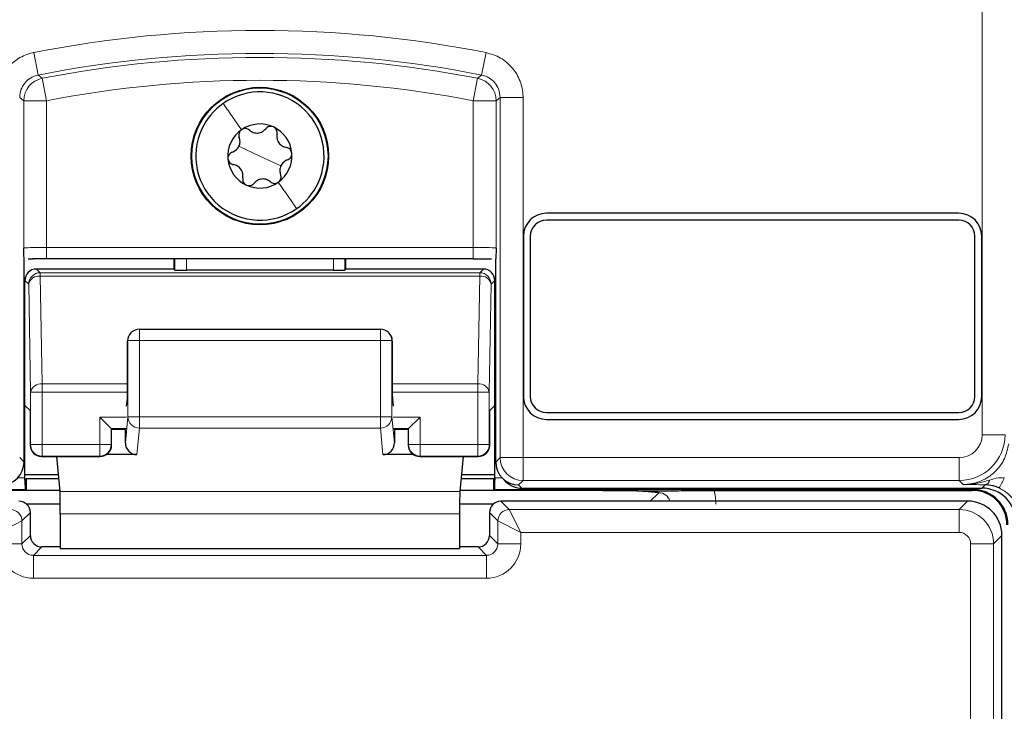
# Model space of a CAD drawing. Header units: millimetres. Extents: x 5 to 418, y 2 to 292.
# Tile 11 of 67: x 70 to 84, y 187 to 197. Entities that reach past the tile are written whole.
import ezdxf

# ---------------------------------------------------------------- set-up
doc = ezdxf.new("R2010")
doc.units = ezdxf.units.MM

msp = doc.modelspace()

# ---------------------------------------------------------------- linework, layer by layer
at = {"color": 7, "linetype": 'Continuous', "lineweight": 18}
for p, q in [((83.9616, 190.6669), (83.9616, 218.5563)), ((70.1658, 196.2291), (70.2303, 195.9021)), ((76.7459, 196.2291), (76.6813, 195.9021)), ((70.2896, 195.8542), (70.3532, 195.527)), ((76.622, 195.8542), (76.5584, 195.527)), ((70.0199, 193.384), (70.0199, 195.527)), ((70.0199, 195.527), (70.3532, 195.527)), ((70.3532, 195.527), (70.3532, 193.3926)), ((76.5584, 195.527), (76.8917, 195.527)), ((76.5584, 193.3926), (76.5584, 195.527)), ((76.8917, 195.527), (76.8917, 193.384)), ((76.9501, 190.3336), (76.9501, 195.5751)), ((77.2834, 195.5751), (76.9501, 195.5751)), ((77.2834, 195.5751), (77.2834, 190.3336)), ((73.4558, 194.723), (73.1512, 194.8652)), ((73.4558, 194.723), (73.7605, 194.5809)), ((70.3532, 193.226), (70.3532, 193.3926)), ((70.3532, 193.3926), (76.5584, 193.3926)), ((76.5584, 193.226), (76.5584, 193.3926)), ((72.2196, 193.0637), (72.2196, 193.226)), ((72.3863, 193.226), (72.3863, 193.0608)), ((74.5254, 193.0608), (74.5254, 193.226)), ((74.692, 193.226), (74.692, 193.0637)), ((70.2048, 193.0783), (70.2589, 193.0242)), ((76.6528, 193.0242), (76.7069, 193.0783)), ((70.2589, 193.0242), (70.2589, 192.9754)), ((70.2589, 193.0242), (76.6528, 193.0242)), ((70.2589, 192.9754), (70.2863, 191.4052)), ((70.2589, 192.9754), (76.6528, 192.9754)), ((76.6254, 191.4052), (76.6528, 192.9754)), ((76.6528, 192.9754), (76.6528, 193.0242)), ((70.0922, 192.8575), (70.0381, 192.9116)), ((70.1196, 191.2873), (70.0922, 192.8575)), ((76.8194, 192.8575), (76.792, 191.2873)), ((76.8735, 192.9116), (76.8194, 192.8575)), ((71.7029, 192.0367), (71.7029, 192.2034)), ((75.2087, 192.0367), (75.2087, 192.2034)), ((71.5363, 192.0367), (71.5304, 192.0309)), ((71.5363, 190.928), (71.5363, 192.0367)), ((71.5363, 192.0367), (71.7029, 192.0367)), ((71.7029, 192.0367), (71.7029, 190.928)), ((75.2087, 192.0367), (71.7029, 192.0367)), ((75.2087, 190.928), (75.2087, 192.0367)), ((75.2087, 192.0367), (75.3753, 192.0367)), ((75.3753, 192.0367), (75.3753, 190.928)), ((75.3812, 192.0309), (75.3753, 192.0367)), ((70.2863, 191.4052), (70.2863, 191.2873)), ((70.2863, 191.4052), (71.5304, 191.4052)), ((75.3812, 191.4052), (76.6254, 191.4052)), ((76.6254, 191.2873), (76.6254, 191.4052)), ((70.1196, 190.523), (70.1196, 191.2873)), ((70.2863, 191.2873), (70.1196, 191.2873)), ((70.2863, 191.2873), (70.2863, 190.523)), ((70.2863, 191.2873), (71.5302, 191.2873)), ((75.3814, 191.2873), (76.6254, 191.2873)), ((76.6254, 190.523), (76.6254, 191.2873)), ((76.792, 191.2873), (76.6254, 191.2873)), ((76.792, 191.2873), (76.792, 190.523)), ((71.5159, 190.923), (71.1254, 190.923)), ((71.1254, 190.523), (71.1254, 190.923)), ((71.4996, 190.5468), (71.5363, 190.928)), ((71.5363, 190.928), (71.7029, 190.928)), ((71.7029, 190.764), (71.7029, 190.928)), ((71.7029, 190.928), (75.2087, 190.928)), ((75.2087, 190.928), (75.3753, 190.928)), ((75.2087, 190.764), (75.2087, 190.928)), ((75.3753, 190.928), (75.412, 190.5468)), ((75.7863, 190.923), (75.3958, 190.923)), ((75.7863, 190.923), (75.7863, 190.523)), ((71.513, 190.7563), (71.292, 190.7563)), ((71.292, 190.7563), (71.292, 190.523)), ((71.7029, 190.764), (71.6658, 190.378)), ((75.2087, 190.764), (71.7029, 190.764)), ((75.2459, 190.378), (75.2087, 190.764)), ((75.6196, 190.7563), (75.3986, 190.7563)), ((75.6196, 190.523), (75.6196, 190.7563)), ((84.2949, 190.6669), (83.9616, 190.6669)), ((70.1133, 190.5166), (70.1196, 190.523)), ((70.2863, 190.523), (70.1196, 190.523)), ((70.2863, 190.523), (71.1254, 190.523)), ((70.2863, 190.523), (70.2863, 190.3563)), ((71.1254, 190.3563), (71.1254, 190.523)), ((71.292, 190.523), (71.1254, 190.523)), ((71.292, 190.523), (71.2984, 190.5166)), ((75.6133, 190.5166), (75.6196, 190.523)), ((75.7863, 190.523), (75.6196, 190.523)), ((75.7863, 190.523), (76.6254, 190.523)), ((75.7863, 190.523), (75.7863, 190.3563)), ((76.6254, 190.3563), (76.6254, 190.523)), ((76.792, 190.523), (76.6254, 190.523)), ((76.792, 190.523), (76.7984, 190.5166)), ((70.2863, 190.3563), (70.2799, 190.35)), ((70.2863, 190.3563), (71.1254, 190.3563)), ((71.1317, 190.35), (71.1254, 190.3563)), ((75.7863, 190.3563), (75.7799, 190.35)), ((75.7863, 190.3563), (76.6254, 190.3563)), ((76.6317, 190.35), (76.6254, 190.3563)), ((69.9615, 190.3336), (70.0256, 190.2695)), ((76.886, 190.2695), (76.9501, 190.3336)), ((76.9501, 190.3336), (77.2834, 190.3336)), ((77.2834, 190.3336), (83.6283, 190.3336)), ((77.2834, 190.0003), (77.2834, 190.3336)), ((83.6283, 190.0003), (83.6283, 190.3336)), ((69.9316, 190.0376), (70.0381, 190.0376)), ((76.8735, 190.0376), (76.9801, 190.0376)), ((77.2834, 190.0003), (77.2194, 189.9363)), ((77.2194, 189.9363), (77.266, 189.8897)), ((83.6283, 190.0003), (77.2834, 190.0003)), ((83.6857, 189.9429), (83.6283, 190.0003)), ((83.9559, 189.8897), (84.005, 189.9387)), ((70.041, 189.8709), (63.0891, 189.8709)), ((76.3646, 189.8415), (70.547, 189.8415)), ((83.8225, 189.8709), (76.8707, 189.8709)), ((79.1335, 189.7004), (79.2563, 189.8232)), ((83.8225, 189.8709), (83.8225, 189.8897)), ((83.8225, 189.8709), (83.8225, 189.8563)), ((76.9617, 189.7004), (77.0839, 189.5782)), ((83.6278, 189.5782), (83.75, 189.7004)), ((70.1166, 189.5338), (69.9944, 189.4116)), ((76.3598, 189.5135), (70.5518, 189.5135)), ((76.9173, 189.4116), (76.7951, 189.5338)), ((77.0839, 189.5782), (83.6278, 189.5782)), ((77.0839, 189.5782), (77.2505, 189.2449)), ((83.6278, 189.5782), (83.6278, 189.2449)), ((69.6611, 189.2449), (69.9944, 189.4116)), ((69.9944, 189.4116), (69.9944, 189.0782)), ((76.9173, 189.4116), (77.2505, 189.2449)), ((76.9173, 189.0782), (76.9173, 189.4116)), ((69.9944, 189.0782), (70.1166, 189.2004)), ((76.7951, 189.2004), (76.9173, 189.0782)), ((77.2505, 189.2449), (77.2505, 189.0782)), ((83.6278, 189.2449), (77.2505, 189.2449)), ((84.2499, 189.2005), (84.1277, 189.0783)), ((69.6611, 189.0782), (69.9944, 189.0782)), ((77.2505, 189.0782), (76.9173, 189.0782)), ((83.7944, 183.5033), (83.7944, 189.0783)), ((84.1277, 189.0783), (83.7944, 189.0783)), ((84.1277, 189.0783), (84.1277, 183.5033)), ((70.2832, 189.0337), (70.161, 188.9116)), ((76.7506, 188.9116), (76.6284, 189.0337)), ((70.161, 188.5783), (70.161, 188.9116)), ((70.161, 188.9116), (76.7506, 188.9116)), ((76.7506, 188.5783), (76.7506, 188.9116)), ((76.7506, 188.5783), (70.161, 188.5783))]:
    msp.add_line(p, q, dxfattribs=at)
at = {"color": 7, "linetype": 'Continuous', "lineweight": 25}
for p, q in [((83.6225, 193.8897), (77.6225, 193.8897)), ((83.6225, 193.7897), (77.6225, 193.7897)), ((77.2891, 193.5563), (77.2891, 191.223)), ((77.3891, 193.5563), (77.3891, 191.223)), ((83.8558, 191.223), (83.8558, 193.5563)), ((83.9558, 191.223), (83.9558, 193.5563)), ((70.0256, 190.2697), (70.0256, 193.2267)), ((70.086, 193.2246), (70.1581, 193.2251)), ((76.5584, 193.226), (70.3532, 193.226)), ((72.205, 193.226), (72.205, 193.0783)), ((74.7066, 193.0783), (74.7066, 193.226)), ((76.886, 190.2697), (76.886, 193.2267)), ((72.205, 193.0783), (70.2048, 193.0783)), ((72.2196, 193.0637), (72.205, 193.0783)), ((74.7066, 193.0783), (74.692, 193.0637)), ((76.7069, 193.0783), (74.7066, 193.0783)), ((74.5254, 193.0608), (72.3863, 193.0608)), ((70.0381, 191.0922), (70.0381, 192.9116)), ((76.8735, 191.0922), (76.8735, 192.9116)), ((71.5851, 192.1546), (71.5801, 192.1496)), ((71.7029, 192.2034), (75.2087, 192.2034)), ((75.3316, 192.1496), (75.3265, 192.1546)), ((71.5304, 191.3498), (71.5304, 192.0309)), ((75.3812, 192.0309), (75.3812, 191.3498)), ((70.1133, 191.0171), (70.0381, 191.0922)), ((70.0381, 190.0376), (70.0381, 191.0922)), ((71.5159, 191.0808), (71.5279, 191.185)), ((75.3837, 191.185), (75.3958, 191.0808)), ((76.8735, 191.0922), (76.7984, 191.0171)), ((76.8735, 190.0376), (76.8735, 191.0922)), ((70.1133, 191.0171), (70.1133, 190.5166)), ((71.1254, 190.923), (71.292, 190.7563)), ((75.6196, 190.7563), (75.7863, 190.923)), ((76.7984, 190.5166), (76.7984, 191.0171)), ((77.6225, 190.9897), (83.6225, 190.9897)), ((77.6225, 190.8897), (83.6225, 190.8897)), ((71.292, 190.7563), (71.2984, 190.75)), ((71.2984, 190.5166), (71.2984, 190.75)), ((71.5007, 190.7441), (71.2984, 190.7441)), ((71.4996, 190.5468), (71.4996, 190.7441)), ((75.6133, 190.7441), (75.4109, 190.7441)), ((75.412, 190.7441), (75.412, 190.5468)), ((75.6196, 190.7563), (75.6133, 190.75)), ((75.6133, 190.75), (75.6133, 190.5166)), ((70.2799, 190.35), (71.1317, 190.35)), ((70.4981, 190.35), (70.547, 189.8415)), ((71.6658, 190.378), (71.2241, 190.378)), ((75.6875, 190.378), (75.2459, 190.378)), ((75.7799, 190.35), (76.6317, 190.35)), ((76.4136, 190.35), (76.3646, 189.8415)), ((70.0256, 190.2695), (70.0256, 190.2697)), ((76.886, 190.2695), (76.886, 190.2697)), ((70.0381, 190.0894), (70.5232, 190.0894)), ((76.3885, 190.0894), (76.8735, 190.0894)), ((70.0381, 190.0074), (70.0382, 190.0074)), ((70.0556, 190.0248), (70.0382, 190.0074)), ((70.0556, 190.0248), (70.0556, 189.8563)), ((70.5294, 190.0248), (70.0556, 190.0248)), ((76.8561, 190.0248), (76.3822, 190.0248)), ((76.8735, 190.0074), (76.8561, 190.0248)), ((76.8561, 189.8563), (76.8561, 190.0248)), ((76.8735, 190.0074), (76.8736, 190.0074)), ((76.9836, 190.034), (77.0302, 189.9874)), ((70.0556, 189.8563), (68.4668, 189.8563)), ((70.0556, 189.8563), (70.041, 189.8709)), ((70.5456, 189.8563), (70.0556, 189.8563)), ((76.8561, 189.8563), (76.366, 189.8563)), ((76.8707, 189.8709), (76.8561, 189.8563)), ((78.4448, 189.8563), (76.8561, 189.8563)), ((77.266, 189.8897), (83.9559, 189.8897)), ((80.0642, 189.8563), (83.8225, 189.8563)), ((70.5513, 189.6554), (70.0638, 189.6554)), ((76.8479, 189.6554), (76.3604, 189.6554)), ((83.75, 189.7004), (76.9617, 189.7004)), ((70.1166, 189.2004), (70.1166, 189.5338)), ((70.5518, 189.5135), (70.5518, 189.0106)), ((76.3598, 189.5135), (76.3598, 189.0106)), ((76.7951, 189.5338), (76.7951, 189.2004)), ((84.2499, 151.8788), (84.2499, 189.2005)), ((70.5518, 189.0337), (70.2832, 189.0337)), ((70.5518, 189.0106), (76.3598, 189.0106)), ((76.6284, 189.0337), (76.3598, 189.0337))]:
    msp.add_line(p, q, dxfattribs=at)
at = {"color": 7, "linetype": 'Continuous', "lineweight": 18, "flags": 128}
for points in [[(70.2303, 195.9021), (70.2421, 195.8925), (70.2896, 195.8542)], [(76.622, 195.8542), (76.6338, 195.8638), (76.6813, 195.9021)], [(70.0199, 195.527), (69.9907, 195.5511), (69.9615, 195.5751)], [(76.9501, 195.5751), (76.921, 195.5511), (76.8917, 195.527)]]:
    msp.add_lwpolyline(points, dxfattribs=at)
at = {"color": 7, "linetype": 'Continuous', "lineweight": 25}
for radius in [1, 0.9907]:
    msp.add_circle((73.4558, 194.723), radius, dxfattribs=at)
at = {"color": 7, "linetype": 'Continuous', "lineweight": 18}
for centre, radius, start, end in [((73.4558, 179.5563), 16.9942, 78.83718, 101.16282), ((73.4558, 179.5563), 16.6609, 78.83718, 101.16282), ((73.4558, 179.5563), 16.6026, 79.00614, 100.99386), ((70.3533, 195.5269), 0.3334, 101.01001, 179.98385), ((73.4558, 179.5563), 16.2693, 79.00614, 100.99386), ((76.5583, 195.5269), 0.3334, 0.01615, 78.98999), ((70.2589, 192.8575), 0.1667, 90.02044, 179.97956), ((70.2399, 192.8255), 0.1511, 82.77494, 167.76207), ((76.6527, 192.8575), 0.1667, 0.02044, 89.97956), ((76.6718, 192.8255), 0.1511, 12.23793, 97.22506), ((71.7029, 192.0368), 0.1666, 135.00151, 180.01956), ((75.2087, 192.0368), 0.1666, 359.98044, 44.99849), ((70.2673, 191.2553), 0.1511, 82.77494, 167.76207), ((76.6444, 191.2553), 0.1511, 12.23793, 97.22506), ((71.7022, 190.9299), 0.1659, 180.67094, 270.24638), ((75.2094, 190.9299), 0.1659, 269.75362, 359.32906), ((83.6282, 190.667), 0.6667, 270.00873, 359.99127), ((70.2863, 190.523), 0.1667, 180.02044, 269.97956), ((71.1253, 190.523), 0.1667, 270.02044, 359.97956), ((75.7863, 190.523), 0.1667, 180.02044, 269.97956), ((76.6253, 190.523), 0.1667, 270.02044, 359.97956), ((77.2835, 190.3337), 0.3334, 180.02044, 269.97956), ((83.9843, 190.0236), 0.0873, 283.66786, 348.64856), ((83.3107, 190.4387), 1.052, 328.7156, 337.70032), ((69.8277, 189.4115), 0.1667, 0.02044, 89.97956), ((77.084, 189.4115), 0.1667, 90.02044, 179.97956)]:
    msp.add_arc(centre, radius, start, end, dxfattribs=at)
at = {"color": 7, "linetype": 'Continuous', "lineweight": 25}
for centre, radius, start, end in [((73.4558, 194.723), 0.9333, 334.98633, 124.98633), ((73.4558, 194.723), 0.9333, 124.98633, 154.98633), ((73.4558, 194.723), 0.9333, 154.98633, 304.98633), ((73.4558, 194.723), 0.4667, 124.98633, 184.98633), ((73.4558, 194.723), 0.4667, 64.98633, 124.98633), ((73.4558, 194.723), 0.4667, 4.98633, 64.98633), ((73.4558, 194.723), 0.4667, 184.98633, 244.98633), ((73.4558, 194.723), 0.4667, 304.98633, 4.98633), ((73.4558, 194.723), 0.4667, 244.98633, 304.98633), ((73.4558, 194.723), 0.9333, 304.98633, 334.98633), ((77.6225, 193.5563), 0.3333, 90, 180), ((77.6225, 193.5563), 0.2333, 90, 180), ((83.6225, 193.5563), 0.3333, 0, 90), ((83.6225, 193.5563), 0.2333, 0, 90), ((71.7029, 192.0367), 0.1667, 90, 135), ((75.2087, 192.0367), 0.1667, 45, 90), ((77.6225, 191.223), 0.3333, 180, 270), ((77.6225, 191.223), 0.2333, 180, 270), ((83.6225, 191.223), 0.2333, 270, 0), ((83.6225, 191.223), 0.3333, 270, 0), ((70.28, 190.5167), 0.1667, 180.02044, 269.97956), ((71.1317, 190.5167), 0.1667, 270.02044, 359.97956), ((75.78, 190.5167), 0.1667, 180.02044, 269.97956), ((76.6317, 190.5167), 0.1667, 270.02044, 359.97956), ((83.8225, 189.3563), 0.5146, 0, 90), ((83.8225, 189.3563), 0.5, 0, 90), ((69.9499, 189.5337), 0.1667, 0.02044, 89.97956), ((76.9618, 189.5337), 0.1667, 90.02044, 179.97956)]:
    msp.add_arc(centre, radius, start, end, dxfattribs=at)
at = {"color": 7, "linetype": 'Continuous', "lineweight": 18}
for centre, major_axis, ratio, start_param, end_param in [((70.3532, 193.3839), (0.3333, 0), 0.0261826, 1.5707963, 3.1241394), ((76.5584, 193.3839), (0.3333, 0), 0.0261826, 0.0174533, 1.5707963), ((83.6282, 190.667), (-0.2358, 0.2358), 0.9996955, 2.3563468, 3.9268385), ((79.254, 189.6545), (0.1208, 0.1208), 0.9759379, 5.7611944, 7.0672139), ((79.254, 189.6545), (-0.5909, -0.5909), 0.9972647, 2.357564, 2.5991163), ((83.6277, 189.0783), (-0.3536, 0.3536), 0.9998985, 3.9271431, 5.4976349), ((83.6277, 189.0783), (0.1179, 0.1179), 0.9996955, 5.4979394, 7.0684312), ((70.1612, 189.0784), (-0.3537, -0.3537), 0.9996955, 5.4979394, 7.0684312), ((70.1612, 189.0784), (0.118, 0.118), 0.9984793, 2.3563468, 3.9268385), ((76.7505, 189.0784), (0.3537, -0.3537), 0.9996955, 5.4979394, 7.0684312), ((76.7505, 189.0784), (0.118, -0.118), 0.9984793, 5.4979394, 7.0684312)]:
    msp.add_ellipse(centre, major_axis=major_axis, ratio=ratio, start_param=start_param, end_param=end_param, dxfattribs=at)
at = {"color": 7, "linetype": 'Continuous', "lineweight": 25}
for centre, major_axis, ratio, start_param, end_param in [((70.3532, 193.2172), (0.5, 0), 0.0174551, 1.5707963, 1.9794839), ((70.2048, 192.9116), (0.1179, -0.1179), 0.9996955, 2.3563468, 3.9268385), ((76.7068, 192.9116), (-0.1179, -0.1179), 0.9996955, 2.3563468, 3.9268385), ((72.3863, 193.0637), (0.1667, 0), 0.0174551, 3.1590459, 4.712389), ((74.5254, 193.0637), (0.1667, 0), 0.0174551, 4.712389, 6.265732), ((71.7, 192.0338), (0.1572, 0.0651), 0.9756194, 1.9722982, 2.7400908), ((75.2116, 192.0338), (0.1572, -0.0651), 0.9756194, 0.4015019, 1.1692945), ((71.6971, 192.0309), (0.1179, 0.1179), 0.9996955, 2.3385889, 2.3563468), ((75.2145, 192.0309), (0.1179, -0.1179), 0.9996955, 0.7852459, 0.8030037), ((71.5275, 191.3498), (0, 0.1667), 0.0174551, 3.2911086, 4.712389), ((75.3841, 191.3498), (0, 0.1667), 0.0174551, 1.5707963, 2.9920767), ((71.6663, 190.5473), (-0.0162, -0.1686), 0.9838215, 4.8099607, 6.3776443), ((75.2454, 190.5473), (-0.0162, 0.1686), 0.9838215, 3.0471336, 4.6148173), ((69.6922, 190.2696), (0.3334, 0), 0.9996955, 4.712389, 6.2828806), ((77.2194, 190.2696), (0.3334, 0), 0.9996955, 3.1418973, 4.712389), ((70.0352, 190.0376), (0, 0.1667), 0.0174551, 4.5305121, 4.712389), ((70.041, 190.0376), (0, 0.1667), 0.0174551, 1.7526732, 3.1241394), ((76.8706, 190.0376), (0, 0.1667), 0.0174551, 3.1590459, 4.5305121), ((76.8764, 190.0376), (0, 0.1667), 0.0174551, 1.5707963, 1.7526732), ((77.2659, 190.2231), (0.2358, -0.2358), 0.9996955, 4.712389, 5.4979394), ((70.546, 189.5135), (0, 0.3333), 0.0174551, 4.712389, 6.103873), ((76.3656, 189.5135), (0, 0.3333), 0.0174551, 0.1793123, 1.5707963), ((83.9557, 189.3896), (0.3537, 0.3537), 0.9996955, 5.4979394, 7.0684312), ((83.7499, 189.2004), (0.3536, -0.3536), 0.9998985, 0.7855505, 2.3560422), ((70.2834, 189.2005), (0.118, 0.118), 0.9984793, 2.3563468, 3.9268385), ((76.6283, 189.2005), (0.118, -0.118), 0.9984793, 5.4979394, 7.0684312)]:
    msp.add_ellipse(centre, major_axis=major_axis, ratio=ratio, start_param=start_param, end_param=end_param, dxfattribs=at)
at = {"color": 7, "linetype": 'Continuous', "lineweight": 18}
for points, knots in [([(70.1658, 196.2291), (70.16, 196.2279), (70.0812, 196.2116), (69.9343, 196.151), (69.7653, 195.9995), (69.6503, 195.8), (69.6356, 195.6501), (69.6282, 195.5751)], [0, 0, 0, 0, 0.019366, 0.2645085, 0.5096539, 0.7548276, 1, 1, 1, 1]), ([(77.2834, 195.5751), (77.2833, 195.581), (77.2826, 195.6615), (77.2516, 195.8173), (77.1357, 196.0124), (76.9622, 196.1638), (76.818, 196.2073), (76.7459, 196.2291)], [0, 0, 0, 0, 0.01936598, 0.26450854, 0.50965391, 0.75482762, 1, 1, 1, 1]), ([(69.9615, 195.5751), (69.9652, 195.6126), (69.9725, 195.6877), (70.0301, 195.7869), (70.1165, 195.8669), (70.1914, 195.8901), (70.2303, 195.9021)], [0, 0, 0, 0, 0.2452657, 0.4904926, 0.7356895, 1, 1, 1, 1]), ([(76.6813, 195.9021), (76.7174, 195.8912), (76.7896, 195.8695), (76.8758, 195.7938), (76.9376, 195.6936), (76.9458, 195.6156), (76.9501, 195.5751)], [0, 0, 0, 0, 0.2452657, 0.4904926, 0.7356895, 1, 1, 1, 1]), ([(83.6857, 189.9429), (83.7106, 189.9438), (83.8099, 189.9471), (83.9808, 189.9976), (84.1654, 190.1289), (84.3015, 190.3144), (84.3326, 190.4615), (84.3482, 190.5351)], [0, 0, 0, 0, 0.07714387, 0.30784814, 0.53843405, 0.76919594, 1, 1, 1, 1]), ([(83.6857, 189.9429), (83.6867, 189.9429), (83.6905, 189.9429), (83.7045, 189.9429), (83.7715, 189.9442), (83.8972, 189.9575), (84.0099, 189.9894), (84.0699, 190.0064)], [0, 0, 0, 0, 0.0073788, 0.0295423, 0.1082786, 0.5243923, 1, 1, 1, 1]), ([(84.005, 189.9387), (83.9494, 189.9394), (83.8376, 189.9406), (83.7373, 189.9421), (83.6864, 189.9429), (83.6857, 189.9429)], [0, 0, 0, 0, 0.4934713, 0.9935248, 1, 1, 1, 1]), ([(84.0699, 190.0064), (84.1122, 190.0203), (84.1809, 190.0428), (84.2554, 190.0404), (84.284, 190.0395)], [0, 0, 0, 0, 0.6162692, 1, 1, 1, 1]), ([(84.5026, 189.4365), (84.5017, 189.4586), (84.4987, 189.5367), (84.4565, 189.6668), (84.3565, 189.8073), (84.2587, 189.864), (84.2097, 189.8924)], [0, 0, 0, 0, 0.11584913, 0.41074499, 0.70540532, 1, 1, 1, 1])]:
    msp.add_open_spline(points, degree=3, knots=knots, dxfattribs=at)
for points in [[(72.9207, 195.4877), (72.9609, 195.4302), (73.0414, 195.3152), (73.1393, 195.1753), (73.1882, 195.1053)], [(73.991, 193.9583), (73.9507, 194.0158), (73.8703, 194.1308), (73.7724, 194.2707), (73.7234, 194.3407)]]:
    msp.add_open_spline(points, degree=3, dxfattribs=at)
at = {"color": 7, "linetype": 'Continuous', "lineweight": 25}
for points, knots in [([(73.1882, 195.1053), (73.1799, 195.0982), (73.1633, 195.0838), (73.1502, 195.0539), (73.1466, 195.0227), (73.1522, 195.0039), (73.155, 194.9944)], [0, 0, 0, 0, 0.2492338, 0.4997272, 0.7493458, 1, 1, 1, 1]), ([(73.3038, 195.0986), (73.2959, 195.1045), (73.2801, 195.1162), (73.2497, 195.1235), (73.2171, 195.1214), (73.1979, 195.1107), (73.1882, 195.1053)], [0, 0, 0, 0, 0.2508512, 0.4998193, 0.7499945, 1, 1, 1, 1]), ([(73.3038, 195.0986), (73.321, 195.0862), (73.3468, 195.0676), (73.3913, 195.0576), (73.4264, 195.0565), (73.4609, 195.0635), (73.5033, 195.0811), (73.5256, 195.104), (73.5405, 195.1192)], [0, 0, 0, 0, 0.2491389, 0.3742728, 0.4988786, 0.6239691, 0.7497342, 1, 1, 1, 1]), ([(73.6531, 195.1459), (73.6428, 195.1495), (73.622, 195.1567), (73.5895, 195.1531), (73.5608, 195.1407), (73.5473, 195.1264), (73.5405, 195.1192)], [0, 0, 0, 0, 0.2492337, 0.4997272, 0.7493456, 1, 1, 1, 1]), ([(73.7051, 195.0424), (73.7062, 195.0522), (73.7084, 195.0718), (73.6995, 195.1017), (73.6815, 195.1289), (73.6626, 195.1402), (73.6531, 195.1459)], [0, 0, 0, 0, 0.2508535, 0.4998224, 0.7499966, 1, 1, 1, 1]), ([(73.0545, 194.7792), (73.0739, 194.7878), (73.1029, 194.8009), (73.1338, 194.8344), (73.1523, 194.8643), (73.1635, 194.8977), (73.1695, 194.9432), (73.1608, 194.974), (73.155, 194.9944)], [0, 0, 0, 0, 0.2490881, 0.3742197, 0.4988353, 0.623937, 0.7497132, 1, 1, 1, 1]), ([(73.7051, 195.0424), (73.7029, 195.0214), (73.6997, 194.9897), (73.7133, 194.9461), (73.73, 194.9152), (73.7533, 194.8888), (73.7897, 194.8609), (73.8207, 194.853), (73.8413, 194.8478)], [0, 0, 0, 0, 0.2491414, 0.3742754, 0.4988808, 0.6239708, 0.7497353, 1, 1, 1, 1]), ([(73.9207, 194.7636), (73.9186, 194.7743), (73.9145, 194.7959), (73.8952, 194.8223), (73.87, 194.8409), (73.8509, 194.8455), (73.8413, 194.8478)], [0, 0, 0, 0, 0.2492369, 0.4997272, 0.7493439, 1, 1, 1, 1]), ([(73.0545, 194.7792), (73.0455, 194.7752), (73.0275, 194.7674), (73.006, 194.7447), (72.9914, 194.7155), (72.9911, 194.6934), (72.9909, 194.6824)], [0, 0, 0, 0, 0.2507928, 0.4997404, 0.7499403, 1, 1, 1, 1]), ([(72.9909, 194.6824), (72.993, 194.6717), (72.9971, 194.6501), (73.0165, 194.6237), (73.0416, 194.6051), (73.0607, 194.6005), (73.0703, 194.5982)], [0, 0, 0, 0, 0.24923689, 0.49972717, 0.74934388, 1, 1, 1, 1]), ([(73.8571, 194.6669), (73.8378, 194.6582), (73.8087, 194.6451), (73.7778, 194.6116), (73.7593, 194.5817), (73.7482, 194.5483), (73.7422, 194.5028), (73.7508, 194.472), (73.7566, 194.4516)], [0, 0, 0, 0, 0.2490881, 0.3742197, 0.4988353, 0.623937, 0.7497132, 1, 1, 1, 1]), ([(73.8571, 194.6669), (73.8661, 194.6708), (73.8842, 194.6786), (73.9057, 194.7013), (73.9202, 194.7305), (73.9205, 194.7526), (73.9207, 194.7636)], [0, 0, 0, 0, 0.2507928, 0.4997404, 0.7499403, 1, 1, 1, 1]), ([(73.2066, 194.4036), (73.2087, 194.4246), (73.2119, 194.4563), (73.1983, 194.4999), (73.1817, 194.5308), (73.1584, 194.5572), (73.122, 194.5851), (73.091, 194.593), (73.0703, 194.5982)], [0, 0, 0, 0, 0.2491414, 0.3742754, 0.4988808, 0.6239708, 0.7497353, 1, 1, 1, 1]), ([(73.2066, 194.4036), (73.2054, 194.3938), (73.2032, 194.3742), (73.2121, 194.3443), (73.2302, 194.3171), (73.2491, 194.3058), (73.2585, 194.3001)], [0, 0, 0, 0, 0.2508535, 0.4998224, 0.7499966, 1, 1, 1, 1]), ([(73.6078, 194.3474), (73.5906, 194.3598), (73.5648, 194.3784), (73.5203, 194.3885), (73.4852, 194.3895), (73.4507, 194.3825), (73.4083, 194.3649), (73.386, 194.342), (73.3711, 194.3268)], [0, 0, 0, 0, 0.2491389, 0.3742728, 0.4988786, 0.6239691, 0.7497342, 1, 1, 1, 1]), ([(73.7234, 194.3407), (73.7317, 194.3478), (73.7483, 194.3622), (73.7614, 194.3921), (73.765, 194.4233), (73.7594, 194.4421), (73.7566, 194.4516)], [0, 0, 0, 0, 0.2492338, 0.4997272, 0.7493458, 1, 1, 1, 1]), ([(73.2585, 194.3001), (73.2689, 194.2965), (73.2896, 194.2893), (73.3221, 194.2929), (73.3508, 194.3053), (73.3644, 194.3196), (73.3711, 194.3268)], [0, 0, 0, 0, 0.2492337, 0.4997272, 0.7493456, 1, 1, 1, 1]), ([(73.6078, 194.3474), (73.6157, 194.3415), (73.6315, 194.3298), (73.6619, 194.3226), (73.6945, 194.3246), (73.7138, 194.3353), (73.7234, 194.3407)], [0, 0, 0, 0, 0.2508512, 0.4998193, 0.7499945, 1, 1, 1, 1]), ([(70.0256, 193.2267), (70.0248, 193.2381), (70.0228, 193.2678), (70.021, 193.3414), (70.0199, 193.3836), (70.0199, 193.384)], [0, 0, 0, 0, 0.3845228, 0.9942397, 1, 1, 1, 1]), ([(76.8917, 193.384), (76.8917, 193.3836), (76.8906, 193.3414), (76.8889, 193.2678), (76.8868, 193.2381), (76.886, 193.2267)], [0, 0, 0, 0, 0.0057603, 0.6154772, 1, 1, 1, 1]), ([(76.5584, 193.2259), (76.5975, 193.2259), (76.6927, 193.2258), (76.7763, 193.225), (76.8255, 193.2245)], [0, 0, 0, 0, 0.4112776, 1, 1, 1, 1]), ([(84.2097, 189.8924), (84.185, 189.9023), (84.1535, 189.9151), (84.0836, 189.9334), (84.0413, 189.9363), (84.005, 189.9387)], [0, 0, 0, 0, 0.3391927, 0.4330012, 1, 1, 1, 1]), ([(78.4448, 189.8563), (78.5287, 189.8562), (78.6961, 189.8559), (78.9073, 189.8537), (79.0457, 189.8514), (79.1401, 189.8495), (79.1923, 189.8484), (79.2379, 189.8479), (79.2581, 189.8479), (79.2799, 189.848), (79.3259, 189.8485), (79.4498, 189.8512), (79.6505, 189.8547), (79.9128, 189.8562), (80.0302, 189.8563), (80.0642, 189.8563)], [0, 0, 0, 0, 0.1285765, 0.2567737, 0.3662028, 0.4233865, 0.4807326, 0.4926999, 0.5020936, 0.5114973, 0.5265389, 0.585134, 0.819275, 0.9475433, 1, 1, 1, 1]), ([(79.2563, 189.8232), (79.2558, 189.8233), (79.2475, 189.8241), (79.2072, 189.8283), (79.1113, 189.8373), (78.9357, 189.8477), (78.6931, 189.855), (78.5277, 189.8559), (78.4448, 189.8563)], [0, 0, 0, 0, 0.0027454, 0.0508083, 0.2457499, 0.5449065, 0.7722037, 1, 1, 1, 1])]:
    msp.add_open_spline(points, degree=3, knots=knots, dxfattribs=at)

doc.saveas('drawing.dxf')
